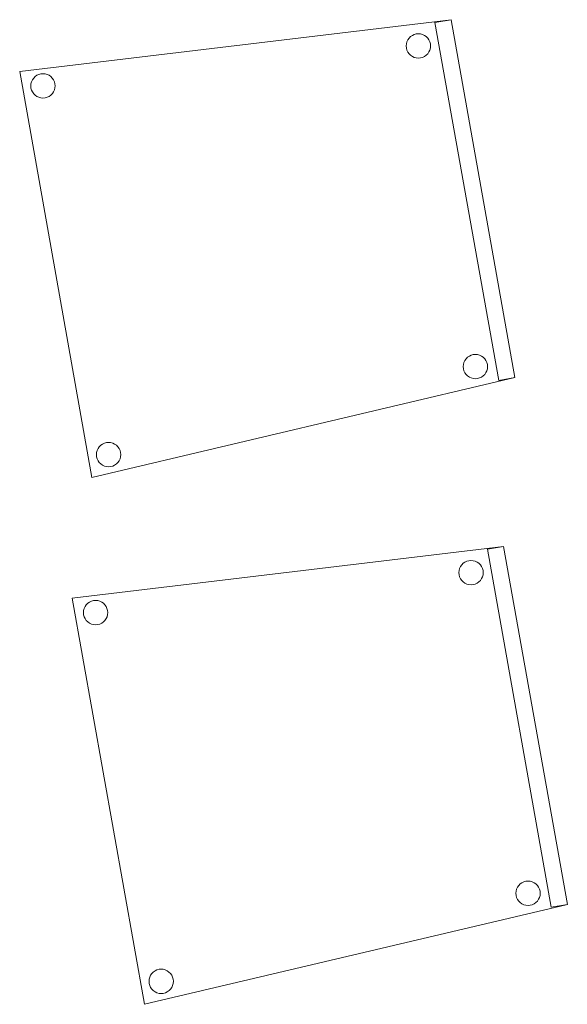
# Model space of a CAD drawing. Header units: metres. Extents: x 391.1 to 430.4, y 12.7 to 29.8.
# Tile 32 of 208: x 394.586 to 395.258, y 23.834 to 25.043. Entities that reach past the tile are written whole.
import ezdxf

# ---------------------------------------------------------------- set-up
doc = ezdxf.new("R2010")
doc.units = ezdxf.units.M
doc.layers.add('02_MOBILIARIO', color=7, linetype='Continuous', lineweight=18)

# ---------------------------------------------------------------- blocks, each defined once
blk = doc.blocks.new('Family - Cadira confident_PB-155479-02_SAN_P0')
at = {"layer": '02_MOBILIARIO', "color": 253, "true_color": 0xaaaaaa}
for p, q in [((0, 0.4987), (0.5296, 0.5624)), ((0.5296, 0.5624), (0, 0.4987)), ((0.5099, 0.5589), (0.5296, 0.5624)), ((0.5296, 0.5624), (0.5099, 0.5589)), ((0.5881, 0.1193), (0.5099, 0.5589)), ((0.5099, 0.5589), (0.5881, 0.1193)), ((0.5296, 0.5624), (0.6078, 0.1228)), ((0.6078, 0.1228), (0.5296, 0.5624)), ((0.5296, 0.5624), (0.6078, 0.1228)), ((0.6078, 0.1228), (0.5296, 0.5624)), ((0.4821, 0.5432), (0.4844, 0.5443)), ((0.4844, 0.5443), (0.4821, 0.5432)), ((0.4844, 0.5443), (0.4869, 0.5449)), ((0.4869, 0.5449), (0.4844, 0.5443)), ((0.4869, 0.5449), (0.4895, 0.5452)), ((0.4895, 0.5452), (0.4869, 0.5449)), ((0.4895, 0.5452), (0.4921, 0.5449)), ((0.4921, 0.5449), (0.4895, 0.5452)), ((0.4921, 0.5449), (0.4946, 0.5443)), ((0.4946, 0.5443), (0.4921, 0.5449)), ((0.4946, 0.5443), (0.497, 0.5432)), ((0.497, 0.5432), (0.4946, 0.5443)), ((0.4746, 0.5302), (0.4748, 0.5328)), ((0.4748, 0.5328), (0.4746, 0.5302)), ((0.4748, 0.5328), (0.4755, 0.5353)), ((0.4755, 0.5353), (0.4748, 0.5328)), ((0.4755, 0.5353), (0.4766, 0.5377)), ((0.4766, 0.5377), (0.4755, 0.5353)), ((0.4766, 0.5377), (0.4781, 0.5398)), ((0.4781, 0.5398), (0.4766, 0.5377)), ((0.4781, 0.5398), (0.4799, 0.5417)), ((0.4799, 0.5417), (0.4781, 0.5398)), ((0.4799, 0.5417), (0.4821, 0.5432)), ((0.4821, 0.5432), (0.4799, 0.5417)), ((0.497, 0.5432), (0.4991, 0.5417)), ((0.4991, 0.5417), (0.497, 0.5432)), ((0.4991, 0.5417), (0.501, 0.5398)), ((0.501, 0.5398), (0.4991, 0.5417)), ((0.501, 0.5398), (0.5025, 0.5377)), ((0.5025, 0.5377), (0.501, 0.5398)), ((0.5025, 0.5377), (0.5036, 0.5354)), ((0.5036, 0.5354), (0.5025, 0.5377)), ((0.5036, 0.5354), (0.5043, 0.5328)), ((0.5043, 0.5328), (0.5036, 0.5354)), ((0.5043, 0.5328), (0.5045, 0.5302)), ((0.5045, 0.5302), (0.5043, 0.5328)), ((0.4748, 0.5276), (0.4746, 0.5302)), ((0.4746, 0.5302), (0.4748, 0.5276)), ((0.4755, 0.5251), (0.4748, 0.5276)), ((0.4748, 0.5276), (0.4755, 0.5251)), ((0.4766, 0.5227), (0.4755, 0.5251)), ((0.4755, 0.5251), (0.4766, 0.5227)), ((0.4781, 0.5206), (0.4766, 0.5227)), ((0.4766, 0.5227), (0.4781, 0.5206)), ((0.48, 0.5188), (0.4781, 0.5206)), ((0.4781, 0.5206), (0.48, 0.5188)), ((0.501, 0.5206), (0.4992, 0.5188)), ((0.4992, 0.5188), (0.501, 0.5206)), ((0.5025, 0.5228), (0.501, 0.5206)), ((0.501, 0.5206), (0.5025, 0.5228)), ((0.5036, 0.5251), (0.5025, 0.5228)), ((0.5025, 0.5228), (0.5036, 0.5251)), ((0.5043, 0.5277), (0.5036, 0.5251)), ((0.5036, 0.5251), (0.5043, 0.5277)), ((0.5045, 0.5302), (0.5043, 0.5277)), ((0.5043, 0.5277), (0.5045, 0.5302)), ((0.4821, 0.5173), (0.48, 0.5188)), ((0.48, 0.5188), (0.4821, 0.5173)), ((0.4845, 0.5162), (0.4821, 0.5173)), ((0.4821, 0.5173), (0.4845, 0.5162)), ((0.487, 0.5155), (0.4845, 0.5162)), ((0.4845, 0.5162), (0.487, 0.5155)), ((0.4896, 0.5153), (0.487, 0.5155)), ((0.487, 0.5155), (0.4896, 0.5153)), ((0.4922, 0.5155), (0.4896, 0.5153)), ((0.4896, 0.5153), (0.4922, 0.5155)), ((0.4947, 0.5162), (0.4922, 0.5155)), ((0.4922, 0.5155), (0.4947, 0.5162)), ((0.497, 0.5173), (0.4947, 0.5162)), ((0.4947, 0.5162), (0.497, 0.5173)), ((0.4992, 0.5188), (0.497, 0.5173)), ((0.497, 0.5173), (0.4992, 0.5188)), ((0.0887, 0), (0, 0.4987)), ((0, 0.4987), (0.0887, 0)), ((0.0235, 0.4952), (0.026, 0.4958)), ((0.026, 0.4958), (0.0235, 0.4952)), ((0.026, 0.4958), (0.0286, 0.4961)), ((0.0286, 0.4961), (0.026, 0.4958)), ((0.0286, 0.4961), (0.0312, 0.4959)), ((0.0312, 0.4959), (0.0286, 0.4961)), ((0.0312, 0.4959), (0.0337, 0.4952)), ((0.0337, 0.4952), (0.0312, 0.4959)), ((0.0139, 0.4837), (0.0146, 0.4862)), ((0.0146, 0.4862), (0.0139, 0.4837)), ((0.0146, 0.4862), (0.0157, 0.4886)), ((0.0157, 0.4886), (0.0146, 0.4862)), ((0.0157, 0.4886), (0.0172, 0.4907)), ((0.0172, 0.4907), (0.0157, 0.4886)), ((0.0172, 0.4907), (0.019, 0.4926)), ((0.019, 0.4926), (0.0172, 0.4907)), ((0.019, 0.4926), (0.0211, 0.4941)), ((0.0211, 0.4941), (0.019, 0.4926)), ((0.0211, 0.4941), (0.0235, 0.4952)), ((0.0235, 0.4952), (0.0211, 0.4941)), ((0.0337, 0.4952), (0.0361, 0.4941)), ((0.0361, 0.4941), (0.0337, 0.4952)), ((0.0361, 0.4941), (0.0382, 0.4926)), ((0.0382, 0.4926), (0.0361, 0.4941)), ((0.0382, 0.4926), (0.04, 0.4908)), ((0.04, 0.4908), (0.0382, 0.4926)), ((0.04, 0.4908), (0.0415, 0.4886)), ((0.0415, 0.4886), (0.04, 0.4908)), ((0.0415, 0.4886), (0.0426, 0.4863)), ((0.0426, 0.4863), (0.0415, 0.4886)), ((0.0426, 0.4863), (0.0433, 0.4838)), ((0.0433, 0.4838), (0.0426, 0.4863)), ((0.0433, 0.4838), (0.0435, 0.4812)), ((0.0435, 0.4812), (0.0433, 0.4838)), ((0.0137, 0.4811), (0.0139, 0.4837)), ((0.0139, 0.4837), (0.0137, 0.4811)), ((0.0139, 0.4785), (0.0137, 0.4811)), ((0.0137, 0.4811), (0.0139, 0.4785)), ((0.0146, 0.476), (0.0139, 0.4785)), ((0.0139, 0.4785), (0.0146, 0.476)), ((0.0157, 0.4737), (0.0146, 0.476)), ((0.0146, 0.476), (0.0157, 0.4737)), ((0.0172, 0.4715), (0.0157, 0.4737)), ((0.0157, 0.4737), (0.0172, 0.4715)), ((0.0416, 0.4737), (0.0401, 0.4716)), ((0.0401, 0.4716), (0.0416, 0.4737)), ((0.0427, 0.4761), (0.0416, 0.4737)), ((0.0416, 0.4737), (0.0427, 0.4761)), ((0.0433, 0.4786), (0.0427, 0.4761)), ((0.0427, 0.4761), (0.0433, 0.4786)), ((0.0435, 0.4812), (0.0433, 0.4786)), ((0.0433, 0.4786), (0.0435, 0.4812)), ((0.019, 0.4697), (0.0172, 0.4715)), ((0.0172, 0.4715), (0.019, 0.4697)), ((0.0212, 0.4682), (0.019, 0.4697)), ((0.019, 0.4697), (0.0212, 0.4682)), ((0.0235, 0.4671), (0.0212, 0.4682)), ((0.0212, 0.4682), (0.0235, 0.4671)), ((0.026, 0.4664), (0.0235, 0.4671)), ((0.0235, 0.4671), (0.026, 0.4664)), ((0.0286, 0.4662), (0.026, 0.4664)), ((0.026, 0.4664), (0.0286, 0.4662)), ((0.0312, 0.4664), (0.0286, 0.4662)), ((0.0286, 0.4662), (0.0312, 0.4664)), ((0.0337, 0.4671), (0.0312, 0.4664)), ((0.0312, 0.4664), (0.0337, 0.4671)), ((0.0361, 0.4682), (0.0337, 0.4671)), ((0.0337, 0.4671), (0.0361, 0.4682)), ((0.0382, 0.4697), (0.0361, 0.4682)), ((0.0361, 0.4682), (0.0382, 0.4697)), ((0.0401, 0.4716), (0.0382, 0.4697)), ((0.0382, 0.4697), (0.0401, 0.4716)), ((0.5466, 0.1439), (0.5481, 0.146)), ((0.5481, 0.146), (0.5466, 0.1439)), ((0.5481, 0.146), (0.5499, 0.1478)), ((0.5499, 0.1478), (0.5481, 0.146)), ((0.5499, 0.1478), (0.5521, 0.1493)), ((0.5521, 0.1493), (0.5499, 0.1478)), ((0.5521, 0.1493), (0.5544, 0.1504)), ((0.5544, 0.1504), (0.5521, 0.1493)), ((0.5544, 0.1504), (0.5569, 0.1511)), ((0.5569, 0.1511), (0.5544, 0.1504)), ((0.5569, 0.1511), (0.5595, 0.1513)), ((0.5595, 0.1513), (0.5569, 0.1511)), ((0.5595, 0.1513), (0.5621, 0.1511)), ((0.5621, 0.1511), (0.5595, 0.1513)), ((0.5621, 0.1511), (0.5647, 0.1504)), ((0.5647, 0.1504), (0.5621, 0.1511)), ((0.5647, 0.1504), (0.567, 0.1493)), ((0.567, 0.1493), (0.5647, 0.1504)), ((0.567, 0.1493), (0.5691, 0.1479)), ((0.5691, 0.1479), (0.567, 0.1493)), ((0.5691, 0.1479), (0.571, 0.146)), ((0.571, 0.146), (0.5691, 0.1479)), ((0.571, 0.146), (0.5725, 0.1439)), ((0.5725, 0.1439), (0.571, 0.146)), ((0.5446, 0.1364), (0.5448, 0.139)), ((0.5448, 0.139), (0.5446, 0.1364)), ((0.5449, 0.1338), (0.5446, 0.1364)), ((0.5446, 0.1364), (0.5449, 0.1338)), ((0.5448, 0.139), (0.5455, 0.1415)), ((0.5455, 0.1415), (0.5448, 0.139)), ((0.5455, 0.1313), (0.5449, 0.1338)), ((0.5449, 0.1338), (0.5455, 0.1313)), ((0.5455, 0.1415), (0.5466, 0.1439)), ((0.5466, 0.1439), (0.5455, 0.1415)), ((0.5725, 0.1439), (0.5736, 0.1415)), ((0.5736, 0.1415), (0.5725, 0.1439)), ((0.5736, 0.1415), (0.5743, 0.139)), ((0.5743, 0.139), (0.5736, 0.1415)), ((0.5743, 0.1338), (0.5736, 0.1313)), ((0.5736, 0.1313), (0.5743, 0.1338)), ((0.5743, 0.139), (0.5745, 0.1364)), ((0.5745, 0.1364), (0.5743, 0.139)), ((0.5745, 0.1364), (0.5743, 0.1338)), ((0.5743, 0.1338), (0.5745, 0.1364)), ((0.6078, 0.1228), (0.0887, 0)), ((0.0887, 0), (0.6078, 0.1228)), ((0.5466, 0.1289), (0.5455, 0.1313)), ((0.5455, 0.1313), (0.5466, 0.1289)), ((0.5481, 0.1268), (0.5466, 0.1289)), ((0.5466, 0.1289), (0.5481, 0.1268)), ((0.55, 0.1249), (0.5481, 0.1268)), ((0.5481, 0.1268), (0.55, 0.1249)), ((0.5521, 0.1235), (0.55, 0.1249)), ((0.55, 0.1249), (0.5521, 0.1235)), ((0.5545, 0.1224), (0.5521, 0.1235)), ((0.5521, 0.1235), (0.5545, 0.1224)), ((0.557, 0.1217), (0.5545, 0.1224)), ((0.5545, 0.1224), (0.557, 0.1217)), ((0.5596, 0.1215), (0.557, 0.1217)), ((0.557, 0.1217), (0.5596, 0.1215)), ((0.5622, 0.1217), (0.5596, 0.1215)), ((0.5596, 0.1215), (0.5622, 0.1217)), ((0.5647, 0.1224), (0.5622, 0.1217)), ((0.5622, 0.1217), (0.5647, 0.1224)), ((0.5671, 0.1235), (0.5647, 0.1224)), ((0.5647, 0.1224), (0.5671, 0.1235)), ((0.5692, 0.125), (0.5671, 0.1235)), ((0.5671, 0.1235), (0.5692, 0.125)), ((0.571, 0.1268), (0.5692, 0.125)), ((0.5692, 0.125), (0.571, 0.1268)), ((0.5725, 0.129), (0.571, 0.1268)), ((0.571, 0.1268), (0.5725, 0.129)), ((0.5736, 0.1313), (0.5725, 0.129)), ((0.5725, 0.129), (0.5736, 0.1313)), ((0.6078, 0.1228), (0.5881, 0.1193)), ((0.5881, 0.1193), (0.6078, 0.1228)), ((0.0962, 0.0357), (0.0977, 0.0378)), ((0.0977, 0.0378), (0.0962, 0.0357)), ((0.0977, 0.0378), (0.0995, 0.0397)), ((0.0995, 0.0397), (0.0977, 0.0378)), ((0.0995, 0.0397), (0.1016, 0.0412)), ((0.1016, 0.0412), (0.0995, 0.0397)), ((0.1016, 0.0412), (0.104, 0.0423)), ((0.104, 0.0423), (0.1016, 0.0412)), ((0.104, 0.0423), (0.1065, 0.043)), ((0.1065, 0.043), (0.104, 0.0423)), ((0.1065, 0.043), (0.1091, 0.0432)), ((0.1091, 0.0432), (0.1065, 0.043)), ((0.1091, 0.0432), (0.1117, 0.043)), ((0.1117, 0.043), (0.1091, 0.0432)), ((0.1117, 0.043), (0.1142, 0.0423)), ((0.1142, 0.0423), (0.1117, 0.043)), ((0.1142, 0.0423), (0.1166, 0.0412)), ((0.1166, 0.0412), (0.1142, 0.0423)), ((0.1166, 0.0412), (0.1187, 0.0397)), ((0.1187, 0.0397), (0.1166, 0.0412)), ((0.1187, 0.0397), (0.1206, 0.0379)), ((0.1206, 0.0379), (0.1187, 0.0397)), ((0.1206, 0.0379), (0.1221, 0.0357)), ((0.1221, 0.0357), (0.1206, 0.0379)), ((0.0942, 0.0282), (0.0944, 0.0308)), ((0.0944, 0.0308), (0.0942, 0.0282)), ((0.0944, 0.0256), (0.0942, 0.0282)), ((0.0942, 0.0282), (0.0944, 0.0256)), ((0.0944, 0.0308), (0.0951, 0.0333)), ((0.0951, 0.0333), (0.0944, 0.0308)), ((0.0951, 0.0231), (0.0944, 0.0256)), ((0.0944, 0.0256), (0.0951, 0.0231)), ((0.0951, 0.0333), (0.0962, 0.0357)), ((0.0962, 0.0357), (0.0951, 0.0333)), ((0.1221, 0.0357), (0.1232, 0.0334)), ((0.1232, 0.0334), (0.1221, 0.0357)), ((0.1232, 0.0334), (0.1238, 0.0309)), ((0.1238, 0.0309), (0.1232, 0.0334)), ((0.1238, 0.0257), (0.1232, 0.0232)), ((0.1232, 0.0232), (0.1238, 0.0257)), ((0.1238, 0.0309), (0.1241, 0.0283)), ((0.1241, 0.0283), (0.1238, 0.0309)), ((0.1241, 0.0283), (0.1238, 0.0257)), ((0.1238, 0.0257), (0.1241, 0.0283)), ((0.0962, 0.0208), (0.0951, 0.0231)), ((0.0951, 0.0231), (0.0962, 0.0208)), ((0.0977, 0.0186), (0.0962, 0.0208)), ((0.0962, 0.0208), (0.0977, 0.0186)), ((0.0995, 0.0168), (0.0977, 0.0186)), ((0.0977, 0.0186), (0.0995, 0.0168)), ((0.1017, 0.0153), (0.0995, 0.0168)), ((0.0995, 0.0168), (0.1017, 0.0153)), ((0.104, 0.0142), (0.1017, 0.0153)), ((0.1017, 0.0153), (0.104, 0.0142)), ((0.1066, 0.0135), (0.104, 0.0142)), ((0.104, 0.0142), (0.1066, 0.0135)), ((0.1092, 0.0133), (0.1066, 0.0135)), ((0.1066, 0.0135), (0.1092, 0.0133)), ((0.1117, 0.0135), (0.1092, 0.0133)), ((0.1092, 0.0133), (0.1117, 0.0135)), ((0.1143, 0.0142), (0.1117, 0.0135)), ((0.1117, 0.0135), (0.1143, 0.0142)), ((0.1166, 0.0153), (0.1143, 0.0142)), ((0.1143, 0.0142), (0.1166, 0.0153)), ((0.1188, 0.0168), (0.1166, 0.0153)), ((0.1166, 0.0153), (0.1188, 0.0168)), ((0.1206, 0.0187), (0.1188, 0.0168)), ((0.1188, 0.0168), (0.1206, 0.0187)), ((0.1221, 0.0208), (0.1206, 0.0187)), ((0.1206, 0.0187), (0.1221, 0.0208)), ((0.1232, 0.0232), (0.1221, 0.0208)), ((0.1221, 0.0208), (0.1232, 0.0232))]:
    blk.add_line(p, q, dxfattribs=at)
blk = doc.blocks.new('Family - Cadira confident_PB-155497-02_SAN_P0')
at = {"layer": '02_MOBILIARIO', "color": 253, "true_color": 0xaaaaaa}
for p, q in [((0, 0.4987), (0.5296, 0.5624)), ((0.5296, 0.5624), (0, 0.4987)), ((0.5099, 0.5589), (0.5296, 0.5624)), ((0.5296, 0.5624), (0.5099, 0.5589)), ((0.5881, 0.1193), (0.5099, 0.5589)), ((0.5099, 0.5589), (0.5881, 0.1193)), ((0.5296, 0.5624), (0.6078, 0.1228)), ((0.6078, 0.1228), (0.5296, 0.5624)), ((0.5296, 0.5624), (0.6078, 0.1228)), ((0.6078, 0.1228), (0.5296, 0.5624)), ((0.4821, 0.5432), (0.4844, 0.5443)), ((0.4844, 0.5443), (0.4821, 0.5432)), ((0.4844, 0.5443), (0.4869, 0.5449)), ((0.4869, 0.5449), (0.4844, 0.5443)), ((0.4869, 0.5449), (0.4895, 0.5452)), ((0.4895, 0.5452), (0.4869, 0.5449)), ((0.4895, 0.5452), (0.4921, 0.5449)), ((0.4921, 0.5449), (0.4895, 0.5452)), ((0.4921, 0.5449), (0.4946, 0.5443)), ((0.4946, 0.5443), (0.4921, 0.5449)), ((0.4946, 0.5443), (0.497, 0.5432)), ((0.497, 0.5432), (0.4946, 0.5443)), ((0.4746, 0.5302), (0.4748, 0.5328)), ((0.4748, 0.5328), (0.4746, 0.5302)), ((0.4748, 0.5328), (0.4755, 0.5353)), ((0.4755, 0.5353), (0.4748, 0.5328)), ((0.4755, 0.5353), (0.4766, 0.5377)), ((0.4766, 0.5377), (0.4755, 0.5353)), ((0.4766, 0.5377), (0.4781, 0.5398)), ((0.4781, 0.5398), (0.4766, 0.5377)), ((0.4781, 0.5398), (0.4799, 0.5417)), ((0.4799, 0.5417), (0.4781, 0.5398)), ((0.4799, 0.5417), (0.4821, 0.5432)), ((0.4821, 0.5432), (0.4799, 0.5417)), ((0.497, 0.5432), (0.4991, 0.5417)), ((0.4991, 0.5417), (0.497, 0.5432)), ((0.4991, 0.5417), (0.501, 0.5398)), ((0.501, 0.5398), (0.4991, 0.5417)), ((0.501, 0.5398), (0.5025, 0.5377)), ((0.5025, 0.5377), (0.501, 0.5398)), ((0.5025, 0.5377), (0.5036, 0.5354)), ((0.5036, 0.5354), (0.5025, 0.5377)), ((0.5036, 0.5354), (0.5043, 0.5328)), ((0.5043, 0.5328), (0.5036, 0.5354)), ((0.5043, 0.5328), (0.5045, 0.5302)), ((0.5045, 0.5302), (0.5043, 0.5328)), ((0.4748, 0.5276), (0.4746, 0.5302)), ((0.4746, 0.5302), (0.4748, 0.5276)), ((0.4755, 0.5251), (0.4748, 0.5276)), ((0.4748, 0.5276), (0.4755, 0.5251)), ((0.4766, 0.5227), (0.4755, 0.5251)), ((0.4755, 0.5251), (0.4766, 0.5227)), ((0.4781, 0.5206), (0.4766, 0.5227)), ((0.4766, 0.5227), (0.4781, 0.5206)), ((0.48, 0.5188), (0.4781, 0.5206)), ((0.4781, 0.5206), (0.48, 0.5188)), ((0.501, 0.5206), (0.4992, 0.5188)), ((0.4992, 0.5188), (0.501, 0.5206)), ((0.5025, 0.5228), (0.501, 0.5206)), ((0.501, 0.5206), (0.5025, 0.5228)), ((0.5036, 0.5251), (0.5025, 0.5228)), ((0.5025, 0.5228), (0.5036, 0.5251)), ((0.5043, 0.5277), (0.5036, 0.5251)), ((0.5036, 0.5251), (0.5043, 0.5277)), ((0.5045, 0.5302), (0.5043, 0.5277)), ((0.5043, 0.5277), (0.5045, 0.5302)), ((0.4821, 0.5173), (0.48, 0.5188)), ((0.48, 0.5188), (0.4821, 0.5173)), ((0.4845, 0.5162), (0.4821, 0.5173)), ((0.4821, 0.5173), (0.4845, 0.5162)), ((0.487, 0.5155), (0.4845, 0.5162)), ((0.4845, 0.5162), (0.487, 0.5155)), ((0.4896, 0.5153), (0.487, 0.5155)), ((0.487, 0.5155), (0.4896, 0.5153)), ((0.4922, 0.5155), (0.4896, 0.5153)), ((0.4896, 0.5153), (0.4922, 0.5155)), ((0.4947, 0.5162), (0.4922, 0.5155)), ((0.4922, 0.5155), (0.4947, 0.5162)), ((0.497, 0.5173), (0.4947, 0.5162)), ((0.4947, 0.5162), (0.497, 0.5173)), ((0.4992, 0.5188), (0.497, 0.5173)), ((0.497, 0.5173), (0.4992, 0.5188)), ((0.0887, 0), (0, 0.4987)), ((0, 0.4987), (0.0887, 0)), ((0.0235, 0.4952), (0.026, 0.4958)), ((0.026, 0.4958), (0.0235, 0.4952)), ((0.026, 0.4958), (0.0286, 0.4961)), ((0.0286, 0.4961), (0.026, 0.4958)), ((0.0286, 0.4961), (0.0312, 0.4959)), ((0.0312, 0.4959), (0.0286, 0.4961)), ((0.0312, 0.4959), (0.0337, 0.4952)), ((0.0337, 0.4952), (0.0312, 0.4959)), ((0.0139, 0.4837), (0.0146, 0.4862)), ((0.0146, 0.4862), (0.0139, 0.4837)), ((0.0146, 0.4862), (0.0157, 0.4886)), ((0.0157, 0.4886), (0.0146, 0.4862)), ((0.0157, 0.4886), (0.0172, 0.4907)), ((0.0172, 0.4907), (0.0157, 0.4886)), ((0.0172, 0.4907), (0.019, 0.4926)), ((0.019, 0.4926), (0.0172, 0.4907)), ((0.019, 0.4926), (0.0211, 0.4941)), ((0.0211, 0.4941), (0.019, 0.4926)), ((0.0211, 0.4941), (0.0235, 0.4952)), ((0.0235, 0.4952), (0.0211, 0.4941)), ((0.0337, 0.4952), (0.0361, 0.4941)), ((0.0361, 0.4941), (0.0337, 0.4952)), ((0.0361, 0.4941), (0.0382, 0.4926)), ((0.0382, 0.4926), (0.0361, 0.4941)), ((0.0382, 0.4926), (0.04, 0.4908)), ((0.04, 0.4908), (0.0382, 0.4926)), ((0.04, 0.4908), (0.0415, 0.4886)), ((0.0415, 0.4886), (0.04, 0.4908)), ((0.0415, 0.4886), (0.0426, 0.4863)), ((0.0426, 0.4863), (0.0415, 0.4886)), ((0.0426, 0.4863), (0.0433, 0.4838)), ((0.0433, 0.4838), (0.0426, 0.4863)), ((0.0433, 0.4838), (0.0435, 0.4812)), ((0.0435, 0.4812), (0.0433, 0.4838)), ((0.0137, 0.4811), (0.0139, 0.4837)), ((0.0139, 0.4837), (0.0137, 0.4811)), ((0.0139, 0.4785), (0.0137, 0.4811)), ((0.0137, 0.4811), (0.0139, 0.4785)), ((0.0146, 0.476), (0.0139, 0.4785)), ((0.0139, 0.4785), (0.0146, 0.476)), ((0.0157, 0.4737), (0.0146, 0.476)), ((0.0146, 0.476), (0.0157, 0.4737)), ((0.0172, 0.4715), (0.0157, 0.4737)), ((0.0157, 0.4737), (0.0172, 0.4715)), ((0.0416, 0.4737), (0.0401, 0.4716)), ((0.0401, 0.4716), (0.0416, 0.4737)), ((0.0427, 0.4761), (0.0416, 0.4737)), ((0.0416, 0.4737), (0.0427, 0.4761)), ((0.0433, 0.4786), (0.0427, 0.4761)), ((0.0427, 0.4761), (0.0433, 0.4786)), ((0.0435, 0.4812), (0.0433, 0.4786)), ((0.0433, 0.4786), (0.0435, 0.4812)), ((0.019, 0.4697), (0.0172, 0.4715)), ((0.0172, 0.4715), (0.019, 0.4697)), ((0.0212, 0.4682), (0.019, 0.4697)), ((0.019, 0.4697), (0.0212, 0.4682)), ((0.0235, 0.4671), (0.0212, 0.4682)), ((0.0212, 0.4682), (0.0235, 0.4671)), ((0.026, 0.4664), (0.0235, 0.4671)), ((0.0235, 0.4671), (0.026, 0.4664)), ((0.0286, 0.4662), (0.026, 0.4664)), ((0.026, 0.4664), (0.0286, 0.4662)), ((0.0312, 0.4664), (0.0286, 0.4662)), ((0.0286, 0.4662), (0.0312, 0.4664)), ((0.0337, 0.4671), (0.0312, 0.4664)), ((0.0312, 0.4664), (0.0337, 0.4671)), ((0.0361, 0.4682), (0.0337, 0.4671)), ((0.0337, 0.4671), (0.0361, 0.4682)), ((0.0382, 0.4697), (0.0361, 0.4682)), ((0.0361, 0.4682), (0.0382, 0.4697)), ((0.0401, 0.4716), (0.0382, 0.4697)), ((0.0382, 0.4697), (0.0401, 0.4716)), ((0.5466, 0.1439), (0.5481, 0.146)), ((0.5481, 0.146), (0.5466, 0.1439)), ((0.5481, 0.146), (0.5499, 0.1478)), ((0.5499, 0.1478), (0.5481, 0.146)), ((0.5499, 0.1478), (0.5521, 0.1493)), ((0.5521, 0.1493), (0.5499, 0.1478)), ((0.5521, 0.1493), (0.5544, 0.1504)), ((0.5544, 0.1504), (0.5521, 0.1493)), ((0.5544, 0.1504), (0.5569, 0.1511)), ((0.5569, 0.1511), (0.5544, 0.1504)), ((0.5569, 0.1511), (0.5595, 0.1513)), ((0.5595, 0.1513), (0.5569, 0.1511)), ((0.5595, 0.1513), (0.5621, 0.1511)), ((0.5621, 0.1511), (0.5595, 0.1513)), ((0.5621, 0.1511), (0.5647, 0.1504)), ((0.5647, 0.1504), (0.5621, 0.1511)), ((0.5647, 0.1504), (0.567, 0.1493)), ((0.567, 0.1493), (0.5647, 0.1504)), ((0.567, 0.1493), (0.5691, 0.1479)), ((0.5691, 0.1479), (0.567, 0.1493)), ((0.5691, 0.1479), (0.571, 0.146)), ((0.571, 0.146), (0.5691, 0.1479)), ((0.571, 0.146), (0.5725, 0.1439)), ((0.5725, 0.1439), (0.571, 0.146)), ((0.5446, 0.1364), (0.5448, 0.139)), ((0.5448, 0.139), (0.5446, 0.1364)), ((0.5449, 0.1338), (0.5446, 0.1364)), ((0.5446, 0.1364), (0.5449, 0.1338)), ((0.5448, 0.139), (0.5455, 0.1415)), ((0.5455, 0.1415), (0.5448, 0.139)), ((0.5455, 0.1313), (0.5449, 0.1338)), ((0.5449, 0.1338), (0.5455, 0.1313)), ((0.5455, 0.1415), (0.5466, 0.1439)), ((0.5466, 0.1439), (0.5455, 0.1415)), ((0.5725, 0.1439), (0.5736, 0.1415)), ((0.5736, 0.1415), (0.5725, 0.1439)), ((0.5736, 0.1415), (0.5743, 0.139)), ((0.5743, 0.139), (0.5736, 0.1415)), ((0.5743, 0.1338), (0.5736, 0.1313)), ((0.5736, 0.1313), (0.5743, 0.1338)), ((0.5743, 0.139), (0.5745, 0.1364)), ((0.5745, 0.1364), (0.5743, 0.139)), ((0.5745, 0.1364), (0.5743, 0.1338)), ((0.5743, 0.1338), (0.5745, 0.1364)), ((0.6078, 0.1228), (0.0887, 0)), ((0.0887, 0), (0.6078, 0.1228)), ((0.5466, 0.1289), (0.5455, 0.1313)), ((0.5455, 0.1313), (0.5466, 0.1289)), ((0.5481, 0.1268), (0.5466, 0.1289)), ((0.5466, 0.1289), (0.5481, 0.1268)), ((0.55, 0.1249), (0.5481, 0.1268)), ((0.5481, 0.1268), (0.55, 0.1249)), ((0.5521, 0.1235), (0.55, 0.1249)), ((0.55, 0.1249), (0.5521, 0.1235)), ((0.5545, 0.1224), (0.5521, 0.1235)), ((0.5521, 0.1235), (0.5545, 0.1224)), ((0.557, 0.1217), (0.5545, 0.1224)), ((0.5545, 0.1224), (0.557, 0.1217)), ((0.5596, 0.1215), (0.557, 0.1217)), ((0.557, 0.1217), (0.5596, 0.1215)), ((0.5622, 0.1217), (0.5596, 0.1215)), ((0.5596, 0.1215), (0.5622, 0.1217)), ((0.5647, 0.1224), (0.5622, 0.1217)), ((0.5622, 0.1217), (0.5647, 0.1224)), ((0.5671, 0.1235), (0.5647, 0.1224)), ((0.5647, 0.1224), (0.5671, 0.1235)), ((0.5692, 0.125), (0.5671, 0.1235)), ((0.5671, 0.1235), (0.5692, 0.125)), ((0.571, 0.1268), (0.5692, 0.125)), ((0.5692, 0.125), (0.571, 0.1268)), ((0.5725, 0.129), (0.571, 0.1268)), ((0.571, 0.1268), (0.5725, 0.129)), ((0.5736, 0.1313), (0.5725, 0.129)), ((0.5725, 0.129), (0.5736, 0.1313)), ((0.6078, 0.1228), (0.5881, 0.1193)), ((0.5881, 0.1193), (0.6078, 0.1228)), ((0.0962, 0.0357), (0.0977, 0.0378)), ((0.0977, 0.0378), (0.0962, 0.0357)), ((0.0977, 0.0378), (0.0995, 0.0397)), ((0.0995, 0.0397), (0.0977, 0.0378)), ((0.0995, 0.0397), (0.1016, 0.0412)), ((0.1016, 0.0412), (0.0995, 0.0397)), ((0.1016, 0.0412), (0.104, 0.0423)), ((0.104, 0.0423), (0.1016, 0.0412)), ((0.104, 0.0423), (0.1065, 0.043)), ((0.1065, 0.043), (0.104, 0.0423)), ((0.1065, 0.043), (0.1091, 0.0432)), ((0.1091, 0.0432), (0.1065, 0.043)), ((0.1091, 0.0432), (0.1117, 0.043)), ((0.1117, 0.043), (0.1091, 0.0432)), ((0.1117, 0.043), (0.1142, 0.0423)), ((0.1142, 0.0423), (0.1117, 0.043)), ((0.1142, 0.0423), (0.1166, 0.0412)), ((0.1166, 0.0412), (0.1142, 0.0423)), ((0.1166, 0.0412), (0.1187, 0.0397)), ((0.1187, 0.0397), (0.1166, 0.0412)), ((0.1187, 0.0397), (0.1206, 0.0379)), ((0.1206, 0.0379), (0.1187, 0.0397)), ((0.1206, 0.0379), (0.1221, 0.0357)), ((0.1221, 0.0357), (0.1206, 0.0379)), ((0.0942, 0.0282), (0.0944, 0.0308)), ((0.0944, 0.0308), (0.0942, 0.0282)), ((0.0944, 0.0256), (0.0942, 0.0282)), ((0.0942, 0.0282), (0.0944, 0.0256)), ((0.0944, 0.0308), (0.0951, 0.0333)), ((0.0951, 0.0333), (0.0944, 0.0308)), ((0.0951, 0.0231), (0.0944, 0.0256)), ((0.0944, 0.0256), (0.0951, 0.0231)), ((0.0951, 0.0333), (0.0962, 0.0357)), ((0.0962, 0.0357), (0.0951, 0.0333)), ((0.1221, 0.0357), (0.1232, 0.0334)), ((0.1232, 0.0334), (0.1221, 0.0357)), ((0.1232, 0.0334), (0.1238, 0.0309)), ((0.1238, 0.0309), (0.1232, 0.0334)), ((0.1238, 0.0257), (0.1232, 0.0232)), ((0.1232, 0.0232), (0.1238, 0.0257)), ((0.1238, 0.0309), (0.1241, 0.0283)), ((0.1241, 0.0283), (0.1238, 0.0309)), ((0.1241, 0.0283), (0.1238, 0.0257)), ((0.1238, 0.0257), (0.1241, 0.0283)), ((0.0962, 0.0208), (0.0951, 0.0231)), ((0.0951, 0.0231), (0.0962, 0.0208)), ((0.0977, 0.0186), (0.0962, 0.0208)), ((0.0962, 0.0208), (0.0977, 0.0186)), ((0.0995, 0.0168), (0.0977, 0.0186)), ((0.0977, 0.0186), (0.0995, 0.0168)), ((0.1017, 0.0153), (0.0995, 0.0168)), ((0.0995, 0.0168), (0.1017, 0.0153)), ((0.104, 0.0142), (0.1017, 0.0153)), ((0.1017, 0.0153), (0.104, 0.0142)), ((0.1066, 0.0135), (0.104, 0.0142)), ((0.104, 0.0142), (0.1066, 0.0135)), ((0.1092, 0.0133), (0.1066, 0.0135)), ((0.1066, 0.0135), (0.1092, 0.0133)), ((0.1117, 0.0135), (0.1092, 0.0133)), ((0.1092, 0.0133), (0.1117, 0.0135)), ((0.1143, 0.0142), (0.1117, 0.0135)), ((0.1117, 0.0135), (0.1143, 0.0142)), ((0.1166, 0.0153), (0.1143, 0.0142)), ((0.1143, 0.0142), (0.1166, 0.0153)), ((0.1188, 0.0168), (0.1166, 0.0153)), ((0.1166, 0.0153), (0.1188, 0.0168)), ((0.1206, 0.0187), (0.1188, 0.0168)), ((0.1188, 0.0168), (0.1206, 0.0187)), ((0.1221, 0.0208), (0.1206, 0.0187)), ((0.1206, 0.0187), (0.1221, 0.0208)), ((0.1232, 0.0232), (0.1221, 0.0208)), ((0.1221, 0.0208), (0.1232, 0.0232))]:
    blk.add_line(p, q, dxfattribs=at)
blk = doc.blocks.new('LONDR55-XX_ZZ-ARQ-CAA-M3D-Londres55_ifc-1-02_SAN_P0')
at = {"layer": '02_MOBILIARIO', "color": 253, "lineweight": 18, "true_color": 0xaaaaaa}
for name, p in [('Family - Cadira confident_PB-155479-02_SAN_P0', (394.5858, 24.4807)), ('Family - Cadira confident_PB-155497-02_SAN_P0', (394.6504, 23.8338))]:
    blk.add_blockref(name, p, dxfattribs=at)

msp = doc.modelspace()

# ---------------------------------------------------------------- block references
at = {"lineweight": 5}
msp.add_blockref('LONDR55-XX_ZZ-ARQ-CAA-M3D-Londres55_ifc-1-02_SAN_P0', (0, 0), dxfattribs=at)

doc.saveas('drawing.dxf')
